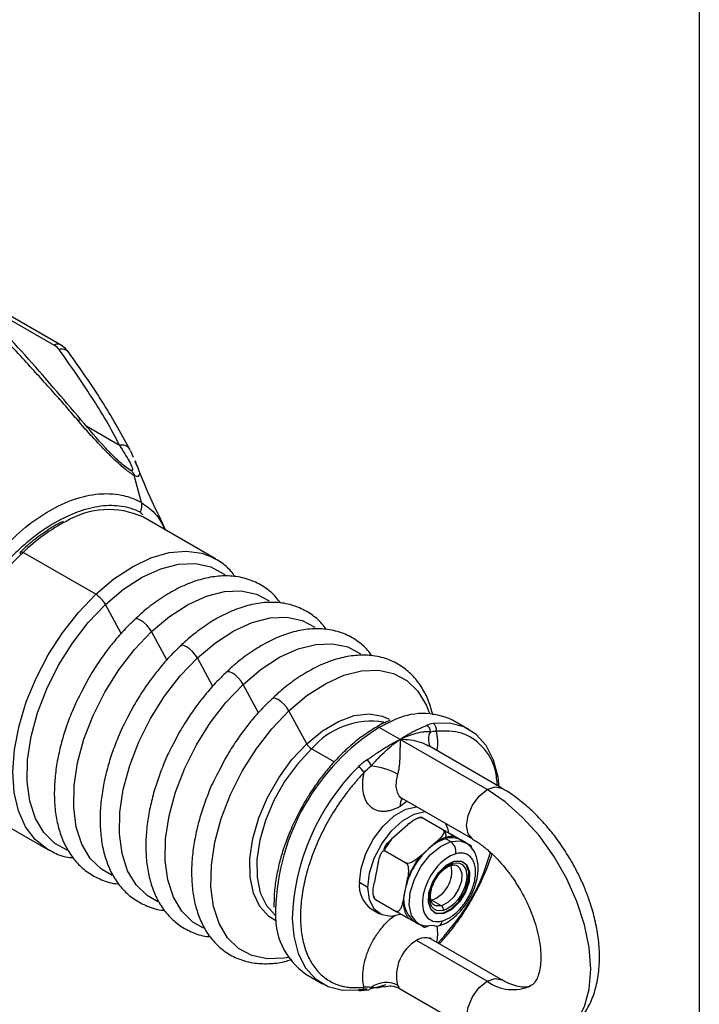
# Model space of a CAD drawing. Header units: millimetres. Extents: x 19 to 819, y 19 to 629.
# Tile 26 of 27: x 770 to 819, y 502 to 573. Entities that reach past the tile are written whole.
import ezdxf

# ---------------------------------------------------------------- set-up
doc = ezdxf.new("R2010")
doc.units = ezdxf.units.MM
doc.header["$LTSCALE"] = 3
doc.layers.add('TEXT', color=140, linetype='Continuous', lineweight=25)

msp = doc.modelspace()

# ---------------------------------------------------------------- linework, layer by layer
for p, q in [((772.446, 549.75), (765.073, 554.006)), ((765.996, 553.184), (772.017, 549.708)), ((774.4, 543.783), (776.795, 542.401)), ((777.598, 541.992), (777.799, 541.523)), ((777.917, 541.247), (777.992, 541.072)), ((777.582, 540.584), (777.165, 540.87)), ((778.411, 538.206), (777.878, 540.186)), ((778.302, 537.501), (778.51, 537.311)), ((783.809, 534.099), (778.508, 537.16)), ((775.057, 531.508), (769.756, 534.569)), ((783.678, 534.172), (783.809, 534.099)), ((776.92, 528.642), (775.773, 530.766)), ((780.262, 526.712), (779.141, 528.788)), ((783.605, 524.782), (782.484, 526.858)), ((774.504, 525.318), (774.042, 524.427)), ((786.948, 522.853), (785.826, 524.929)), ((777.846, 523.389), (777.384, 522.498)), ((790.47, 520.591), (789.169, 522.999)), ((796.728, 522.268), (795.775, 521.787)), ((802.344, 521.618), (801.132, 522.318)), ((797.29, 520.912), (795.775, 521.787)), ((795.883, 522.205), (796.206, 522.127)), ((781.189, 521.459), (780.727, 520.568)), ((803.654, 517.239), (797.29, 520.912)), ((792.484, 519.263), (790.827, 520.219)), ((804.725, 517.345), (799.383, 520.429)), ((799.49, 520.367), (799.468, 520.402)), ((784.531, 519.529), (784.069, 518.639)), ((797.431, 516.607), (802.583, 513.633)), ((766.252, 515.929), (771.553, 512.869)), ((797.815, 516.385), (797.29, 516.013)), ((798.711, 515.183), (798.581, 515.148)), ((798.82, 515.212), (798.711, 515.183)), ((800.419, 514.3), (798.904, 515.174)), ((797.825, 514.654), (796.677, 513.626)), ((800.022, 514.553), (799.174, 515.028)), ((796.677, 513.626), (796.139, 512.842)), ((800.627, 513.651), (800.991, 513.441)), ((800.898, 514.057), (802.413, 513.182)), ((801.719, 513.566), (801.295, 513.803)), ((799.373, 512.916), (798.799, 512.402)), ((799.946, 513.43), (799.373, 512.916)), ((802.143, 513.328), (801.719, 513.566)), ((802.095, 513.349), (801.732, 513.559)), ((802.553, 512.899), (802.496, 513.127)), ((771.684, 512.796), (771.553, 512.869)), ((796.205, 512.757), (797.72, 511.882)), ((795.7, 511.916), (795.4, 510.412)), ((801.031, 511.705), (801.05, 511.71)), ((794.926, 510.099), (794.32, 510.449)), ((797.821, 510.691), (797.671, 509.939)), ((795.36, 509.507), (795.418, 509.275)), ((797.671, 509.939), (797.521, 509.188)), ((795.501, 509.221), (797.016, 508.347)), ((800.326, 508.747), (799.599, 509.167)), ((795.19, 508.526), (795.796, 508.177)), ((800.485, 508.186), (800.424, 508.221)), ((797.892, 507.85), (798.31, 507.616)), ((798.303, 507.62), (798.667, 507.41)), ((799.094, 507.191), (799.336, 507.256)), ((803.654, 503.241), (798.502, 506.215)), ((804.725, 503.347), (799.574, 506.321)), ((790.418, 503.759), (791.63, 503.06)), ((794.405, 502.564), (795.004, 502.621)), ((797.24, 502.719), (802.583, 499.635))]:
    msp.add_line(p, q)
at = {"flags": 128}
for points in [[(774.003, 544.239), (773.998, 544.244), (773.965, 544.257), (773.914, 544.255), (773.847, 544.238), (773.766, 544.205)], [(777.598, 541.992), (777.555, 542.096), (777.537, 542.127)], [(769.549, 534.595), (769.569, 534.61), (769.603, 534.619), (769.647, 534.614), (769.699, 534.597), (769.756, 534.569)], [(775.057, 531.508), (776.382, 532.63), (777.738, 533.525), (779.093, 534.174), (780.414, 534.56), (781.667, 534.672), (782.822, 534.51), (783.678, 534.172)], [(775.773, 530.766), (777.098, 531.88), (778.454, 532.757), (779.805, 533.371), (781.115, 533.706), (782.346, 533.754), (783.466, 533.512), (784.445, 532.987), (784.493, 532.951)], [(779.141, 528.788), (780.459, 529.897), (781.808, 530.769), (783.152, 531.38), (784.455, 531.713), (785.68, 531.76), (786.794, 531.52), (787.72, 531.032)], [(771.553, 512.869), (771.512, 512.893), (770.635, 513.588), (769.932, 514.526), (769.42, 515.686), (769.112, 517.037), (769.014, 518.547), (769.13, 520.179), (769.456, 521.892), (769.985, 523.644), (770.703, 525.392), (771.593, 527.093), (772.633, 528.706), (773.797, 530.19), (775.057, 531.508)], [(772.97, 512.818), (772.082, 513.308), (771.273, 514.101), (770.654, 515.141), (770.243, 516.399), (770.05, 517.841), (770.081, 519.428), (770.336, 521.117), (770.807, 522.86), (771.481, 524.612), (772.341, 526.324), (773.361, 527.949), (774.516, 529.443), (775.773, 530.766)], [(779.141, 528.788), (778.991, 529.02), (778.796, 529.249), (778.576, 529.451), (778.354, 529.605), (778.153, 529.695), (777.994, 529.712), (777.904, 529.669)], [(782.484, 526.858), (783.801, 527.967), (785.151, 528.839), (786.495, 529.45), (787.797, 529.784), (789.022, 529.831), (790.136, 529.59), (791.063, 529.102)], [(776.251, 510.978), (775.47, 511.424), (774.665, 512.212), (774.05, 513.246), (773.64, 514.498), (773.449, 515.933), (773.48, 517.511), (773.734, 519.191), (774.202, 520.925), (774.873, 522.667), (775.727, 524.37), (776.743, 525.987), (777.891, 527.473), (779.141, 528.788)], [(782.484, 526.858), (782.334, 527.091), (782.139, 527.32), (781.919, 527.522), (781.697, 527.676), (781.496, 527.766), (781.336, 527.783), (781.247, 527.739)], [(785.826, 524.929), (787.144, 526.038), (788.493, 526.909), (789.837, 527.52), (791.14, 527.854), (792.365, 527.901), (793.479, 527.661), (794.406, 527.172)], [(779.593, 509.048), (778.813, 509.494), (778.008, 510.283), (777.392, 511.317), (776.983, 512.568), (776.791, 514.003), (776.823, 515.581), (777.076, 517.261), (777.544, 518.995), (778.215, 520.738), (779.07, 522.44), (780.085, 524.057), (781.234, 525.543), (782.484, 526.858)], [(785.826, 524.929), (785.676, 525.161), (785.481, 525.39), (785.261, 525.592), (785.039, 525.746), (784.838, 525.836), (784.679, 525.853), (784.589, 525.81)], [(789.169, 522.999), (790.486, 524.108), (791.836, 524.98), (793.18, 525.591), (794.482, 525.924), (795.707, 525.972), (796.821, 525.731), (797.794, 525.209), (798.6, 524.421), (799.215, 523.386), (799.438, 522.811)], [(782.936, 507.119), (782.156, 507.564), (781.35, 508.353), (780.735, 509.387), (780.325, 510.639), (780.134, 512.073), (780.165, 513.652), (780.419, 515.331), (780.887, 517.066), (781.558, 518.808), (782.412, 520.511), (783.428, 522.127), (784.576, 523.613), (785.826, 524.929)], [(789.169, 522.999), (789.019, 523.232), (788.824, 523.46), (788.604, 523.662), (788.382, 523.816), (788.181, 523.907), (788.021, 523.924), (787.932, 523.88)], [(789.144, 504.979), (788.81, 504.92), (787.585, 504.872), (786.471, 505.113), (785.498, 505.635), (784.693, 506.423), (784.077, 507.458), (783.668, 508.709), (783.476, 510.144), (783.508, 511.722), (783.761, 513.402), (784.229, 515.136), (784.9, 516.879), (785.755, 518.581), (786.77, 520.198), (787.919, 521.684), (789.169, 522.999)], [(790.47, 520.591), (791.616, 521.534), (792.787, 522.228), (793.94, 522.646), (795.028, 522.773), (796.011, 522.603), (796.491, 522.386)], [(804.535, 517.455), (804.452, 518.142), (804.122, 519.4), (803.582, 520.452), (802.849, 521.265), (801.944, 521.817), (800.893, 522.09), (799.727, 522.077)], [(788.255, 507.629), (787.708, 507.97), (787.044, 508.702), (786.582, 509.679), (786.338, 510.862), (786.323, 512.206), (786.537, 513.66), (786.971, 515.167), (787.609, 516.67), (788.427, 518.111), (789.393, 519.435), (790.47, 520.591)], [(790.827, 520.219), (789.79, 519.106), (788.86, 517.831), (788.072, 516.443), (787.457, 514.995), (787.039, 513.543), (786.833, 512.142), (786.848, 510.847), (787.082, 509.708), (787.528, 508.767), (788.167, 508.062), (788.22, 508.021)], [(797.114, 518.361), (797.007, 517.885), (796.992, 517.444), (797.07, 517.066), (797.235, 516.773), (797.431, 516.607)], [(802.584, 513.633), (802.583, 513.633), (802.254, 514.011), (802.139, 514.614), (802.254, 515.35), (802.583, 516.108), (803.074, 516.771), (803.654, 517.239)], [(803.654, 517.239), (804.234, 517.44), (804.725, 517.345), (804.729, 517.343)], [(808.991, 499.199), (809.458, 499.516), (810.215, 500.328), (810.773, 501.388), (811.115, 502.664), (811.23, 504.116), (811.115, 505.702), (810.773, 507.372), (810.215, 509.077), (809.458, 510.763), (808.524, 512.381), (807.442, 513.88), (806.245, 515.215), (804.97, 516.346), (803.654, 517.239)], [(794.32, 510.449), (794.441, 511.485), (794.792, 512.576), (795.345, 513.633), (796.056, 514.571), (796.867, 515.314), (797.713, 515.802), (798.493, 515.994)], [(794.926, 510.099), (795.047, 511.135), (795.398, 512.226), (795.951, 513.283), (796.662, 514.221), (797.474, 514.965), (798.319, 515.453), (799.099, 515.644)], [(800.611, 514.771), (800.746, 514.425), (800.826, 514.065)], [(798.667, 507.41), (798.508, 507.52), (798.124, 508.054), (797.961, 508.815), (798.035, 509.729), (798.338, 510.707), (798.841, 511.653), (799.495, 512.474), (800.236, 513.09), (800.991, 513.441)], [(800.991, 513.441), (801.686, 513.492), (802.082, 513.356)], [(800.485, 508.186), (799.953, 508.176), (799.559, 508.459), (799.365, 508.992), (799.4, 509.693), (799.657, 510.456), (800.099, 511.165), (800.657, 511.712), (801.247, 512.013)], [(801.455, 511.689), (801.643, 511.519), (801.794, 511.103), (801.767, 510.556), (801.567, 509.961), (801.222, 509.408), (800.787, 508.982), (800.326, 508.747)], [(800.424, 508.221), (801.014, 508.522), (801.573, 509.069), (802.014, 509.778), (802.272, 510.541), (802.306, 511.242), (802.112, 511.775), (801.907, 511.972)], [(801.247, 512.013), (801.779, 512.023), (802.173, 511.74), (802.367, 511.207), (802.332, 510.506), (802.075, 509.743), (801.633, 509.034), (801.075, 508.487), (800.485, 508.186)], [(797.293, 508.108), (796.662, 507.982), (795.951, 508.099), (795.398, 508.518), (795.047, 509.203), (794.926, 510.099)], [(800.326, 508.747), (799.911, 508.739), (799.792, 508.789)], [(799.765, 508.262), (799.892, 508.211), (800.424, 508.221)], [(789.412, 507.811), (789.522, 506.536), (789.852, 505.277), (790.392, 504.226), (791.125, 503.412), (792.031, 502.861), (793.081, 502.588), (794.247, 502.601)], [(799.771, 507.318), (799.076, 507.267), (798.667, 507.41)], [(802.579, 499.637), (802.254, 500.013), (802.139, 500.616), (802.254, 501.353), (802.583, 502.11), (803.074, 502.773), (803.654, 503.241)], [(803.654, 503.241), (804.234, 503.442), (804.724, 503.347)]]:
    msp.add_lwpolyline(points, dxfattribs=at)
for centre, radius, start, end in [((772.266, 549.38), 0.411, 64.03727, 127.25403), ((772.591, 548.775), 0.642, 38.15642, 108.19843), ((776.955, 541.692), 0.727, 36.72926, 102.7287), ((776.013, 531.66), 6.039, 65.59545, 121.04472), ((779.061, 524.976), 13.364, 117.45936, 134.12528), ((782.388, 520.822), 18.669, 132.58095, 179.15644), ((769.661, 534.525), 0.132, 148.31067, 208.16306), ((773.986, 529.76), 2.05, 29.36058, 58.49443), ((798.981, 517.773), 5.028, 64.67579, 116.62214), ((804.382, 508.078), 16.187, 122.12359, 178.54842), ((795.233, 516.431), 5.81, 81.25949, 139.30998), ((795.651, 521.624), 0.205, 52.6965, 116.45781), ((799.02, 521.486), 0.491, 358.24666, 65.31857), ((799.433, 521.661), 0.51, 343.07561, 54.75507), ((800.514, 520.895), 1.156, 150.12024, 205.5068), ((791.363, 521.093), 1.025, 209.36058, 238.49443), ((793.752, 518.383), 1.546, 22.37807, 42.61393), ((805.828, 507.266), 16.425, 134.83818, 178.09828), ((793.7, 517.984), 1.078, 27.08882, 59.50937), ((794.624, 513.845), 5.157, 61.13781, 83.79365), ((798.334, 516.06), 1.045, 148.77181, 182.56114), ((798.773, 514.97), 0.242, 57.55221, 106.06767), ((801.596, 510.559), 3.24, 107.39595, 133.33527), ((800.109, 513.849), 0.547, 348.74476, 55.51801), ((801.071, 512.296), 1.426, 62.96446, 108.11609), ((803.177, 508.766), 5.63, 132.51863, 167.97425), ((800.496, 512.72), 0.875, 348.74476, 55.51801), ((798.82, 511.277), 2.249, 290.25155, 10.92691), ((800.977, 511.876), 0.173, 291.09913, 353.60095), ((796.385, 510.225), 2.077, 173.79991, 234.88791), ((799.647, 509.234), 2.098, 160.36682, 230.62074), ((800.14, 508.476), 0.328, 348.74476, 55.51801), ((793.367, 508.027), 5.188, 174.90248, 235.35311), ((799.978, 507.642), 0.385, 237.42355, 290.08048), ((799.914, 507.704), 0.467, 294.8024, 353.33456), ((799.982, 503.66), 2.952, 120.08958, 193.65303), ((799.125, 505.389), 1.034, 64.29702, 127.01344), ((796.293, 501.244), 1.905, 64.4835, 125.67934), ((805.531, 505.792), 3.167, 233.65085, 294.62531), ((794.378, 502.852), 0.284, 242.50911, 352.4404), ((794.964, 502.841), 0.223, 280.67898, 347.31386)]:
    msp.add_arc(centre, radius, start, end)
for points, knots in [([(773.766, 544.205), (773.635, 544.358), (773.37, 544.669), (772.965, 545.138), (772.549, 545.614), (772.122, 546.097), (771.493, 546.804), (770.646, 547.741), (769.496, 548.994), (768.213, 550.37), (766.794, 551.875), (765.822, 552.894), (765.324, 553.414)], [0, 0, 0, 0, 0.047655, 0.09652, 0.146557, 0.197727, 0.249987, 0.371948, 0.499955, 0.658193, 0.825285, 1, 1, 1, 1]), ([(774.003, 544.239), (772.644, 545.834), (769.929, 549.019), (767.116, 552.001), (765.712, 553.489)], [0, 0, 0, 0, 0.5008176, 1, 1, 1, 1]), ([(773.095, 549.172), (773.016, 549.272), (772.839, 549.496), (772.585, 549.66), (772.446, 549.75)], [0, 0, 0, 0, 0.449039, 1, 1, 1, 1]), ([(776.795, 542.401), (776.502, 542.998), (776.178, 543.588), (775.492, 544.762), (775.129, 545.345), (774.005, 547.088), (773.208, 548.239), (772.39, 549.385)], [0, 0, 0, 0, 0.25, 0.25, 0.5, 0.5, 1, 1, 1, 1]), ([(777.537, 542.127), (776.883, 543.311), (775.578, 545.673), (773.921, 548.008), (773.095, 549.172)], [0, 0, 0, 0, 0.501291, 1, 1, 1, 1]), ([(777.878, 540.186), (777.844, 540.206), (777.776, 540.246), (777.67, 540.315), (777.561, 540.389), (777.45, 540.47), (777.335, 540.557), (777.218, 540.651), (777.097, 540.75), (776.973, 540.855), (776.719, 541.077), (776.317, 541.451), (775.835, 541.93), (775.396, 542.384), (775.008, 542.798), (774.605, 543.241), (774.186, 543.713), (773.909, 544.038), (773.766, 544.205)], [0, 0, 0, 0, 0.0268231, 0.053714, 0.0807638, 0.1080614, 0.1356925, 0.1637395, 0.1922801, 0.2213876, 0.25113, 0.3703863, 0.5012017, 0.5899227, 0.6839551, 0.7835418, 0.8888527, 1, 1, 1, 1]), ([(777.202, 540.84), (776.988, 541.023), (776.515, 541.425), (775.398, 542.586), (774.581, 543.554), (774.003, 544.239)], [0, 0, 0, 0, 0.195224, 0.430369, 1, 1, 1, 1]), ([(776.795, 542.401), (776.933, 542.185), (777.063, 541.978), (777.303, 541.584), (777.413, 541.398), (777.596, 541.057), (777.67, 540.903), (777.732, 540.722), (777.744, 540.669), (777.746, 540.59), (777.736, 540.563), (777.713, 540.552)], [0, 0, 0, 0, 0.25, 0.25, 0.5, 0.5, 0.75, 0.75, 0.875, 0.875, 1, 1, 1, 1]), ([(777.992, 541.072), (778.067, 540.909), (778.259, 540.494), (778.261, 540.198), (778.122, 540.077), (777.959, 540.15), (777.878, 540.186)], [0, 0, 0, 0, 0.243796, 0.620391, 0.810896, 1, 1, 1, 1]), ([(780.183, 536.192), (779.852, 536.883), (779.13, 538.386), (778.366, 540.127), (777.997, 541.15), (777.957, 541.262)], [0, 0, 0, 0, 0.430737, 0.938173, 1, 1, 1, 1]), ([(777.582, 540.584), (777.603, 540.571), (777.644, 540.545), (777.7, 540.497), (777.75, 540.443), (777.793, 540.384), (777.829, 540.321), (777.858, 540.255), (777.872, 540.209), (777.878, 540.186)], [0, 0, 0, 0, 0.149205, 0.297488, 0.444093, 0.588292, 0.729401, 0.866812, 1, 1, 1, 1]), ([(777.713, 540.552), (777.7, 540.546), (777.682, 540.545), (777.638, 540.556), (777.612, 540.567), (777.582, 540.584)], [0, 0, 0, 0, 0.5, 0.5, 1, 1, 1, 1]), ([(765.296, 530.635), (765.337, 530.709), (765.438, 530.895), (765.626, 531.227), (765.887, 531.667), (766.231, 532.212), (766.755, 532.988), (767.412, 533.858), (768.492, 535.113), (769.891, 536.441), (771.675, 537.679), (773.49, 538.519), (774.956, 538.845), (776.113, 538.878), (776.859, 538.792), (777.479, 538.628), (777.902, 538.466), (778.197, 538.326), (778.351, 538.239), (778.411, 538.206)], [0, 0, 0, 0, 0.012396, 0.030913, 0.055762, 0.087214, 0.12559, 0.194166, 0.250101, 0.378851, 0.49983, 0.62097, 0.749892, 0.806076, 0.875104, 0.921465, 0.957375, 0.983404, 1, 1, 1, 1]), ([(778.302, 537.501), (778.315, 537.525), (778.341, 537.573), (778.373, 537.648), (778.397, 537.72), (778.416, 537.791), (778.428, 537.858), (778.435, 537.922), (778.438, 537.981), (778.437, 538.035), (778.433, 538.085), (778.427, 538.129), (778.42, 538.169), (778.414, 538.194), (778.411, 538.206)], [0, 0, 0, 0, 0.1095596, 0.2157657, 0.3179629, 0.4156008, 0.5082391, 0.5955459, 0.6772902, 0.7533308, 0.8236027, 0.8881027, 0.9468753, 1, 1, 1, 1]), ([(778.411, 538.206), (778.8, 537.936), (779.506, 537.447), (779.942, 536.587), (780.137, 536.203)], [0, 0, 0, 0, 0.552537, 1, 1, 1, 1]), ([(778.302, 537.501), (777.883, 537.716), (777.433, 537.859), (776.713, 537.969), (776.465, 537.988), (775.955, 537.99), (775.691, 537.974), (774.891, 537.872), (774.345, 537.737), (773.225, 537.333), (772.649, 537.062), (771.498, 536.397), (770.931, 536.009), (770.094, 535.345), (769.818, 535.11), (769.268, 534.612), (768.995, 534.348), (768.194, 533.525), (767.687, 532.938), (766.967, 531.997), (766.733, 531.673), (766.28, 531.006), (766.061, 530.662), (765.852, 530.314)], [0, 0, 0, 0, 0.125, 0.125, 0.1875, 0.1875, 0.25, 0.25, 0.375, 0.375, 0.5, 0.5, 0.625, 0.625, 0.6875, 0.6875, 0.75, 0.75, 0.875, 0.875, 0.9375, 0.9375, 1, 1, 1, 1]), ([(772.676, 536.832), (772.554, 536.775), (772.05, 536.542), (771.173, 535.951), (770.249, 535.253), (769.728, 534.749), (769.559, 534.585)], [0, 0, 0, 0, 0.115275, 0.476277, 0.82966, 1, 1, 1, 1]), ([(785.227, 532.806), (785.135, 532.935), (784.835, 533.355), (784.304, 533.824), (783.819, 534.066), (783.644, 534.154)], [0, 0, 0, 0, 0.2202, 0.718073, 1, 1, 1, 1]), ([(788.548, 530.877), (788.448, 531.017), (788.14, 531.451), (787.449, 532.019), (786.466, 532.556), (785.35, 532.84), (784.169, 532.876), (782.987, 532.691), (781.788, 532.299), (780.597, 531.72), (779.443, 530.97), (778.545, 530.276), (778.054, 529.796), (777.914, 529.659)], [0, 0, 0, 0, 0.04655, 0.144254, 0.247254, 0.359151, 0.460659, 0.562835, 0.664701, 0.765548, 0.864708, 0.961336, 1, 1, 1, 1]), ([(791.891, 528.947), (791.791, 529.087), (791.482, 529.521), (790.791, 530.089), (789.809, 530.626), (788.693, 530.91), (787.512, 530.947), (786.329, 530.762), (785.13, 530.369), (783.94, 529.79), (782.786, 529.04), (781.888, 528.346), (781.397, 527.866), (781.256, 527.729)], [0, 0, 0, 0, 0.04655, 0.144254, 0.247254, 0.359151, 0.460659, 0.562835, 0.664701, 0.765548, 0.864708, 0.961336, 1, 1, 1, 1]), ([(777.914, 529.659), (777.719, 529.478), (777.212, 529.005), (776.521, 528.217), (775.811, 527.321), (775.15, 526.392), (774.731, 525.696), (774.504, 525.318)], [0, 0, 0, 0, 0.150732, 0.393585, 0.570276, 0.767079, 1, 1, 1, 1]), ([(795.233, 527.018), (795.133, 527.158), (794.825, 527.592), (794.134, 528.16), (793.152, 528.697), (792.035, 528.981), (790.854, 529.017), (789.672, 528.832), (788.473, 528.439), (787.282, 527.861), (786.128, 527.111), (785.23, 526.416), (784.739, 525.937), (784.599, 525.8)], [0, 0, 0, 0, 0.04655, 0.144254, 0.247254, 0.359151, 0.460659, 0.562835, 0.664701, 0.765548, 0.864708, 0.961336, 1, 1, 1, 1]), ([(781.256, 527.729), (781.062, 527.548), (780.554, 527.076), (779.864, 526.288), (779.154, 525.392), (778.493, 524.463), (778.073, 523.766), (777.846, 523.389)], [0, 0, 0, 0, 0.1507321, 0.3935853, 0.5702757, 0.767079, 1, 1, 1, 1]), ([(799.697, 522.675), (799.598, 523.028), (799.397, 523.743), (798.915, 524.69), (798.284, 525.533), (797.481, 526.235), (796.493, 526.766), (795.378, 527.051), (794.197, 527.087), (793.014, 526.902), (791.815, 526.51), (790.625, 525.931), (789.471, 525.181), (788.573, 524.487), (788.082, 524.007), (787.941, 523.87)], [0, 0, 0, 0, 0.073817, 0.149344, 0.226255, 0.305544, 0.389131, 0.479938, 0.562313, 0.645232, 0.727898, 0.809737, 0.890208, 0.968623, 1, 1, 1, 1]), ([(784.599, 525.8), (784.405, 525.619), (783.897, 525.146), (783.206, 524.358), (782.496, 523.462), (781.835, 522.533), (781.416, 521.837), (781.189, 521.459)], [0, 0, 0, 0, 0.1507321, 0.3935853, 0.5702757, 0.767079, 1, 1, 1, 1]), ([(774.042, 524.427), (773.908, 524.18), (773.656, 523.712), (773.289, 522.855), (772.907, 521.863), (772.545, 520.685), (772.263, 519.468), (772.081, 518.23), (772.014, 517.005), (772.071, 515.817), (772.261, 514.689), (772.59, 513.637), (773.067, 512.681), (773.7, 511.841), (774.501, 511.134), (775.494, 510.622), (776.268, 510.367), (776.718, 510.356), (776.75, 510.355)], [0, 0, 0, 0, 0.04037, 0.076205, 0.135317, 0.196073, 0.260634, 0.327323, 0.395541, 0.464878, 0.535133, 0.60621, 0.678217, 0.751544, 0.827139, 0.906831, 0.993407, 1, 1, 1, 1]), ([(787.941, 523.87), (787.747, 523.689), (787.239, 523.217), (786.549, 522.429), (785.839, 521.532), (785.178, 520.603), (784.758, 519.907), (784.531, 519.529)], [0, 0, 0, 0, 0.150732, 0.393585, 0.570276, 0.767079, 1, 1, 1, 1]), ([(777.384, 522.498), (777.251, 522.25), (776.999, 521.782), (776.631, 520.925), (776.249, 519.934), (775.887, 518.755), (775.606, 517.539), (775.424, 516.301), (775.356, 515.075), (775.414, 513.888), (775.604, 512.759), (775.933, 511.708), (776.409, 510.752), (777.042, 509.911), (777.843, 509.204), (778.837, 508.693), (779.611, 508.438), (780.061, 508.426), (780.092, 508.426)], [0, 0, 0, 0, 0.0403705, 0.076205, 0.1353173, 0.1960733, 0.2606337, 0.3273229, 0.3955413, 0.4648781, 0.5351326, 0.6062095, 0.6782168, 0.7515444, 0.827139, 0.9068313, 0.993407, 1, 1, 1, 1]), ([(796.543, 522.292), (796.232, 522.164), (795.903, 522.029), (795.578, 521.816), (795.561, 521.805)], [0, 0, 0, 0, 0.947829, 1, 1, 1, 1]), ([(795.561, 521.805), (795.226, 521.598), (794.549, 521.181), (793.578, 520.382), (792.695, 519.524), (791.956, 518.685), (791.301, 517.839), (790.745, 517.036), (790.407, 516.468), (790.26, 516.222)], [0, 0, 0, 0, 0.169386, 0.342079, 0.502616, 0.645018, 0.760627, 0.896428, 1, 1, 1, 1]), ([(797.29, 520.912), (797.354, 520.955), (797.477, 521.037), (797.653, 521.147), (797.813, 521.243), (797.957, 521.325), (798.085, 521.395), (798.197, 521.455), (798.356, 521.537), (798.554, 521.633), (798.78, 521.736), (798.965, 521.817), (799.111, 521.879), (799.19, 521.916), (799.225, 521.932)], [0, 0, 0, 0, 0.094556, 0.181409, 0.260561, 0.332012, 0.395761, 0.451809, 0.500155, 0.636295, 0.754308, 0.854225, 0.936092, 1, 1, 1, 1]), ([(804.402, 517.532), (804.366, 517.903), (804.251, 519.085), (803.361, 520.476), (801.878, 521.54), (800.563, 521.521), (799.921, 521.513)], [0, 0, 0, 0, 0.134339, 0.427258, 0.720178, 1, 1, 1, 1]), ([(794.89, 519.43), (794.927, 519.454), (795.009, 519.506), (795.14, 519.595), (795.291, 519.699), (795.464, 519.817), (795.657, 519.948), (795.871, 520.091), (796.121, 520.252), (796.43, 520.444), (796.827, 520.675), (797.125, 520.828), (797.29, 520.912)], [0, 0, 0, 0, 0.0438008, 0.0967357, 0.1588483, 0.230165, 0.3107033, 0.4004751, 0.4994891, 0.6243568, 0.7911949, 1, 1, 1, 1]), ([(795.182, 518.971), (795.235, 519.034), (795.283, 519.088), (795.377, 519.192), (795.423, 519.242), (795.558, 519.388), (795.647, 519.481), (795.909, 519.752), (796.081, 519.922), (796.599, 520.402), (796.945, 520.682), (797.29, 520.912)], [0, 0, 0, 0, 0.0625, 0.0625, 0.125, 0.125, 0.25, 0.25, 0.5, 0.5, 1, 1, 1, 1]), ([(797.29, 520.912), (797.29, 520.874), (797.29, 520.801), (797.289, 520.691), (797.289, 520.589), (797.288, 520.498), (797.287, 520.343), (797.284, 520.121), (797.278, 519.799), (797.265, 519.468), (797.246, 519.17), (797.224, 518.944), (797.204, 518.781), (797.179, 518.63), (797.15, 518.489), (797.126, 518.403), (797.114, 518.361)], [0, 0, 0, 0, 0.063704, 0.120537, 0.170496, 0.213584, 0.249801, 0.384281, 0.499603, 0.633899, 0.749296, 0.806791, 0.86016, 0.909802, 0.956214, 1, 1, 1, 1]), ([(797.29, 520.912), (797.69, 521.112), (798.088, 521.262), (798.659, 521.411), (798.844, 521.447), (799.108, 521.48), (799.194, 521.487), (799.318, 521.49), (799.358, 521.49), (799.437, 521.486), (799.475, 521.482), (799.511, 521.471)], [0, 0, 0, 0, 0.5, 0.5, 0.75, 0.75, 0.875, 0.875, 0.9375, 0.9375, 1, 1, 1, 1]), ([(799.379, 520.421), (799.188, 520.517), (798.568, 520.831), (797.812, 520.879), (797.29, 520.912)], [0, 0, 0, 0, 0.308648, 1, 1, 1, 1]), ([(799.921, 521.513), (799.959, 521.302), (800.037, 520.875), (800.031, 520.371), (799.965, 520.098), (799.964, 520.093)], [0, 0, 0, 0, 0.489478, 0.992162, 1, 1, 1, 1]), ([(780.727, 520.568), (780.593, 520.32), (780.341, 519.853), (779.974, 518.996), (779.592, 518.004), (779.23, 516.825), (778.948, 515.609), (778.766, 514.371), (778.699, 513.146), (778.756, 511.958), (778.946, 510.829), (779.275, 509.778), (779.752, 508.822), (780.385, 507.982), (781.186, 507.274), (782.179, 506.763), (782.953, 506.508), (783.403, 506.497), (783.435, 506.496)], [0, 0, 0, 0, 0.04037, 0.076205, 0.135317, 0.196073, 0.260634, 0.327323, 0.395541, 0.464878, 0.535133, 0.60621, 0.678217, 0.751544, 0.827139, 0.906831, 0.993407, 1, 1, 1, 1]), ([(794.247, 518.913), (794.285, 518.951), (794.361, 519.027), (794.484, 519.135), (794.613, 519.239), (794.748, 519.338), (794.842, 519.399), (794.89, 519.43)], [0, 0, 0, 0, 0.197563, 0.395924, 0.595506, 0.796729, 1, 1, 1, 1]), ([(784.069, 518.639), (783.936, 518.391), (783.684, 517.923), (783.316, 517.066), (782.934, 516.075), (782.572, 514.896), (782.291, 513.679), (782.109, 512.441), (782.041, 511.216), (782.099, 510.029), (782.289, 508.9), (782.618, 507.849), (783.094, 506.893), (783.727, 506.051), (784.529, 505.348), (785.518, 504.819), (786.632, 504.53), (787.814, 504.505), (788.729, 504.616), (789.261, 504.799), (789.392, 504.844)], [0, 0, 0, 0, 0.0343076, 0.0647605, 0.1149953, 0.1666269, 0.2214916, 0.2781654, 0.3361386, 0.3950624, 0.454766, 0.5151686, 0.5763617, 0.6386769, 0.7029187, 0.7706427, 0.8442165, 0.910959, 0.9781414, 1, 1, 1, 1]), ([(794.659, 518.475), (794.593, 518.406), (794.46, 518.269), (794.265, 518.056), (794.072, 517.84), (793.883, 517.619), (793.696, 517.393), (793.513, 517.163), (793.333, 516.928), (793.156, 516.688), (792.982, 516.445), (792.721, 516.065), (792.383, 515.541), (791.986, 514.86), (791.618, 514.16), (791.171, 513.208), (790.704, 512.003), (790.306, 510.585), (790.068, 509.227), (789.991, 507.95), (790.068, 506.763), (790.306, 505.679), (790.704, 504.721), (791.171, 504.056), (791.618, 503.619), (791.986, 503.344), (792.383, 503.121), (792.775, 502.965), (793.153, 502.862), (793.511, 502.8), (793.881, 502.771), (794.263, 502.773), (794.527, 502.801), (794.659, 502.815)], [0, 0, 0, 0, 0.01228, 0.024519, 0.036726, 0.048912, 0.061088, 0.073264, 0.085452, 0.09766, 0.109901, 0.122185, 0.153966, 0.185765, 0.217925, 0.250103, 0.314393, 0.377927, 0.438957, 0.500006, 0.561037, 0.622086, 0.68562, 0.74991, 0.782069, 0.814248, 0.846029, 0.877828, 0.902344, 0.926735, 0.951084, 0.975478, 1, 1, 1, 1]), ([(797.29, 516.013), (797.249, 515.99), (797.166, 515.944), (797.043, 515.883), (796.92, 515.828), (796.798, 515.78), (796.614, 515.717), (796.371, 515.659), (796.078, 515.634), (795.801, 515.656), (795.465, 515.747), (795.103, 515.973), (794.836, 516.336), (794.686, 516.7), (794.607, 517.01), (794.564, 517.349), (794.559, 517.671), (794.578, 517.962), (794.609, 518.215), (794.643, 518.388), (794.659, 518.475)], [0, 0, 0, 0, 0.024726, 0.04938, 0.074014, 0.098678, 0.123424, 0.186746, 0.250132, 0.313455, 0.37684, 0.500009, 0.623178, 0.686501, 0.749886, 0.813209, 0.876595, 0.917755, 0.958812, 1, 1, 1, 1]), ([(809.796, 512.036), (809.497, 512.522), (809.077, 513.206), (808.367, 514.141), (807.729, 514.897), (806.923, 515.718), (806.038, 516.472), (805.295, 517.021), (804.843, 517.264), (804.723, 517.328)], [0, 0, 0, 0, 0.219539, 0.309236, 0.457123, 0.609236, 0.771219, 0.939053, 1, 1, 1, 1]), ([(797.298, 516.657), (797.294, 516.657), (797.275, 516.655), (797.374, 516.647), (797.413, 516.612), (797.422, 516.604)], [0, 0, 0, 0, 0.19836, 0.823394, 1, 1, 1, 1]), ([(790.26, 516.222), (789.983, 515.711), (789.594, 514.995), (789.128, 513.907), (788.783, 512.981), (788.461, 511.886), (788.225, 510.764), (788.083, 509.67), (788.081, 508.986), (788.08, 508.659)], [0, 0, 0, 0, 0.204601, 0.286926, 0.422631, 0.561787, 0.709324, 0.861365, 1, 1, 1, 1]), ([(797.825, 514.654), (797.974, 514.788), (798.127, 514.918), (798.395, 515.084), (798.493, 515.136), (798.649, 515.186), (798.704, 515.199), (798.811, 515.205), (798.864, 515.197), (798.904, 515.174)], [0, 0, 0, 0, 0.5, 0.5, 0.75, 0.75, 0.875, 0.875, 1, 1, 1, 1]), ([(798.904, 515.174), (798.887, 515.184), (798.853, 515.203), (798.82, 515.223), (798.805, 515.232), (798.813, 515.228), (798.814, 515.227)], [0, 0, 0, 0, 0.244995, 0.488805, 0.898556, 1, 1, 1, 1]), ([(796.205, 512.757), (796.166, 512.779), (796.143, 512.815), (796.128, 512.892), (796.133, 512.933), (796.169, 513.054), (796.217, 513.133), (796.384, 513.356), (796.529, 513.493), (796.677, 513.626)], [0, 0, 0, 0, 0.125, 0.125, 0.25, 0.25, 0.5, 0.5, 1, 1, 1, 1]), ([(800.419, 514.3), (800.458, 514.277), (800.48, 514.241), (800.496, 514.164), (800.49, 514.123), (800.455, 514.002), (800.407, 513.923), (800.24, 513.7), (800.095, 513.563), (799.946, 513.43)], [0, 0, 0, 0, 0.125, 0.125, 0.25, 0.25, 0.5, 0.5, 1, 1, 1, 1]), ([(800.646, 513.742), (800.607, 513.731), (800.531, 513.708), (800.415, 513.666), (800.299, 513.617), (800.182, 513.562), (800.064, 513.5), (799.986, 513.453), (799.946, 513.43)], [0, 0, 0, 0, 0.167288, 0.333831, 0.5, 0.666169, 0.832712, 1, 1, 1, 1]), ([(801.295, 513.803), (801.185, 513.865), (801.071, 513.929), (800.859, 514.049), (800.781, 514.093), (800.65, 514.168), (800.603, 514.194), (800.507, 514.249), (800.458, 514.277), (800.419, 514.3)], [0, 0, 0, 0, 0.5, 0.5, 0.75, 0.75, 0.875, 0.875, 1, 1, 1, 1]), ([(801.295, 513.803), (801.261, 513.807), (801.193, 513.813), (801.088, 513.813), (800.98, 513.806), (800.871, 513.792), (800.759, 513.772), (800.684, 513.752), (800.646, 513.742)], [0, 0, 0, 0, 0.167288, 0.333831, 0.5, 0.666169, 0.832712, 1, 1, 1, 1]), ([(802.583, 513.631), (802.803, 513.494), (803.244, 513.22), (803.927, 512.646), (804.533, 512.036), (805.064, 511.409), (805.577, 510.725), (805.9, 510.195), (806.084, 509.893)], [0, 0, 0, 0, 0.181669, 0.3643701, 0.5428299, 0.6738953, 0.8143197, 1, 1, 1, 1]), ([(800.11, 507.281), (800.297, 507.348), (800.655, 507.478), (801.313, 507.936), (801.972, 508.625), (802.493, 509.475), (802.802, 510.221), (802.988, 510.969), (803.029, 511.831), (802.829, 512.564), (802.475, 513.09), (802.201, 513.273), (802.059, 513.369)], [0, 0, 0, 0, 0.090153, 0.172698, 0.31485, 0.428332, 0.513741, 0.59871, 0.707032, 0.840366, 0.917039, 1, 1, 1, 1]), ([(802.413, 513.182), (802.452, 513.159), (802.479, 513.144), (802.506, 513.128), (802.509, 513.126), (802.498, 513.13), (802.469, 513.147), (802.358, 513.208), (802.253, 513.267), (802.143, 513.328)], [0, 0, 0, 0, 0.125, 0.125, 0.25, 0.25, 0.5, 0.5, 1, 1, 1, 1]), ([(771.718, 512.814), (771.864, 512.73), (772.355, 512.449), (772.945, 512.279), (773.391, 512.267), (773.421, 512.266)], [0, 0, 0, 0, 0.284368, 0.951612, 1, 1, 1, 1]), ([(795.7, 511.916), (795.738, 512.11), (795.782, 512.302), (795.889, 512.559), (795.933, 512.641), (796.018, 512.731), (796.051, 512.756), (796.124, 512.781), (796.166, 512.779), (796.205, 512.757)], [0, 0, 0, 0, 0.5, 0.5, 0.75, 0.75, 0.875, 0.875, 1, 1, 1, 1]), ([(798.799, 512.402), (798.65, 512.268), (798.497, 512.138), (798.228, 511.972), (798.131, 511.92), (797.975, 511.87), (797.92, 511.857), (797.813, 511.851), (797.76, 511.859), (797.72, 511.882)], [0, 0, 0, 0, 0.5, 0.5, 0.75, 0.75, 0.875, 0.875, 1, 1, 1, 1]), ([(801.354, 512.549), (800.856, 512.411), (800.327, 512.021), (799.44, 510.907), (799.118, 510.229), (798.859, 508.93), (798.933, 508.362), (799.454, 507.638), (799.88, 507.512), (800.378, 507.65)], [0, 0, 0, 0, 0.25, 0.25, 0.5, 0.5, 0.75, 0.75, 1, 1, 1, 1]), ([(800.069, 506.035), (800.653, 506.709), (801.903, 508.151), (803.24, 510.515), (803.707, 512.068), (803.886, 512.661)], [0, 0, 0, 0, 0.351819, 0.752178, 1, 1, 1, 1]), ([(800.378, 507.65), (800.412, 507.66), (800.48, 507.68), (800.583, 507.719), (800.686, 507.764), (800.79, 507.816), (800.894, 507.875), (800.999, 507.941), (801.2, 508.079), (801.493, 508.325), (801.855, 508.726), (802.177, 509.183), (802.435, 509.666), (802.629, 510.152), (802.754, 510.622), (802.813, 511.075), (802.802, 511.504), (802.716, 511.892), (802.55, 512.213), (802.315, 512.449), (802.071, 512.561), (801.86, 512.601), (801.698, 512.607), (801.53, 512.592), (801.413, 512.563), (801.354, 512.549)], [0, 0, 0, 0, 0.017281, 0.034439, 0.051523, 0.068583, 0.085672, 0.102838, 0.120131, 0.185083, 0.250089, 0.315041, 0.380046, 0.440004, 0.500014, 0.559972, 0.619983, 0.684935, 0.74994, 0.814892, 0.879897, 0.910048, 0.939936, 0.969829, 1, 1, 1, 1]), ([(802.501, 509.155), (802.779, 509.666), (803.169, 510.382), (803.631, 511.47), (803.876, 512.089), (803.993, 512.493), (804.008, 512.546)], [0, 0, 0, 0, 0.461805, 0.647619, 0.953919, 1, 1, 1, 1]), ([(797.72, 511.882), (797.76, 511.859), (797.793, 511.817), (797.843, 511.72), (797.86, 511.667), (797.895, 511.507), (797.9, 511.398), (797.894, 511.084), (797.86, 510.886), (797.821, 510.691)], [0, 0, 0, 0, 0.125, 0.125, 0.25, 0.25, 0.5, 0.5, 1, 1, 1, 1]), ([(800.462, 508.412), (799.734, 508.21), (799.296, 508.818), (799.675, 510.719), (800.42, 511.655), (801.149, 511.857)], [0, 0, 0, 0, 0.5, 0.5, 1, 1, 1, 1]), ([(799.882, 510.668), (800, 510.848), (800.165, 511.098), (800.448, 511.378), (800.68, 511.557), (800.896, 511.676), (801.004, 511.699), (801.037, 511.706)], [0, 0, 0, 0, 0.348869, 0.4844, 0.697003, 0.905038, 1, 1, 1, 1]), ([(801.149, 511.857), (801.877, 512.058), (802.315, 511.451), (801.936, 509.55), (801.191, 508.614), (800.462, 508.412)], [0, 0, 0, 0, 0.5, 0.5, 1, 1, 1, 1]), ([(801.05, 511.71), (801.09, 511.721), (801.216, 511.757), (801.352, 511.747), (801.422, 511.693), (801.448, 511.673)], [0, 0, 0, 0, 0.227134, 0.720076, 1, 1, 1, 1]), ([(808.968, 499.221), (809.182, 499.341), (809.751, 499.661), (810.475, 500.424), (811.123, 501.43), (811.564, 502.562), (811.817, 503.801), (811.885, 505.102), (811.788, 506.413), (811.552, 507.702), (811.229, 508.851), (810.854, 509.879), (810.409, 510.914), (810.021, 511.624), (809.796, 512.036)], [0, 0, 0, 0, 0.058251, 0.155225, 0.246071, 0.339738, 0.434862, 0.529111, 0.620249, 0.706281, 0.789702, 0.85034, 0.913167, 1, 1, 1, 1]), ([(795.501, 509.221), (795.461, 509.244), (795.428, 509.286), (795.378, 509.383), (795.361, 509.436), (795.326, 509.596), (795.321, 509.705), (795.327, 510.019), (795.361, 510.217), (795.4, 510.412)], [0, 0, 0, 0, 0.125, 0.125, 0.25, 0.25, 0.5, 0.5, 1, 1, 1, 1]), ([(799.539, 509.267), (799.529, 509.327), (799.506, 509.469), (799.537, 509.754), (799.631, 510.167), (799.784, 510.472), (799.882, 510.668)], [0, 0, 0, 0, 0.163772, 0.385948, 0.607605, 1, 1, 1, 1]), ([(806.084, 509.893), (806.296, 509.5), (806.595, 508.947), (806.94, 508.111), (807.187, 507.407), (807.399, 506.598), (807.534, 505.806), (807.585, 505.06), (807.554, 504.397), (807.45, 503.844), (807.296, 503.418), (807.113, 503.128), (806.982, 502.984), (806.885, 502.943), (806.854, 502.929)], [0, 0, 0, 0, 0.118397, 0.166629, 0.245525, 0.325691, 0.409619, 0.494792, 0.580405, 0.666415, 0.753963, 0.845782, 0.949338, 1, 1, 1, 1]), ([(795.412, 509.274), (795.41, 509.275), (795.406, 509.277), (795.424, 509.266), (795.458, 509.246), (795.49, 509.227), (795.501, 509.221)], [0, 0, 0, 0, 0.1951844, 0.5186434, 0.8449826, 1, 1, 1, 1]), ([(797.521, 509.188), (797.483, 508.993), (797.439, 508.801), (797.332, 508.544), (797.288, 508.462), (797.203, 508.372), (797.17, 508.347), (797.097, 508.322), (797.055, 508.324), (797.016, 508.347)], [0, 0, 0, 0, 0.5, 0.5, 0.75, 0.75, 0.875, 0.875, 1, 1, 1, 1]), ([(797.521, 509.188), (797.521, 509.142), (797.521, 509.051), (797.528, 508.92), (797.54, 508.792), (797.558, 508.668), (797.581, 508.548), (797.62, 508.394), (797.681, 508.214), (797.774, 508.018), (797.853, 507.906), (797.892, 507.85)], [0, 0, 0, 0, 0.083623, 0.166886, 0.249976, 0.333079, 0.416381, 0.500068, 0.666909, 0.833055, 1, 1, 1, 1]), ([(799.8, 508.806), (799.758, 508.827), (799.654, 508.882), (799.559, 509.049), (799.543, 509.224), (799.539, 509.267)], [0, 0, 0, 0, 0.328002, 0.832413, 1, 1, 1, 1]), ([(800.162, 505.982), (800.392, 506.236), (800.829, 506.717), (801.461, 507.539), (802.017, 508.341), (802.355, 508.91), (802.501, 509.155)], [0, 0, 0, 0, 0.267106, 0.505793, 0.786166, 1, 1, 1, 1]), ([(794.659, 502.815), (794.619, 503.021), (794.535, 503.441), (794.588, 504.203), (794.78, 505.024), (795.111, 505.846), (795.545, 506.613), (796.064, 507.294), (796.543, 507.796), (796.852, 508.005), (796.952, 508.073)], [0, 0, 0, 0, 0.129809, 0.265532, 0.403774, 0.540744, 0.672856, 0.801027, 0.935122, 1, 1, 1, 1]), ([(797.016, 508.347), (797.055, 508.324), (797.104, 508.296), (797.201, 508.241), (797.247, 508.214), (797.379, 508.139), (797.456, 508.096), (797.667, 507.977), (797.782, 507.912), (797.892, 507.85)], [0, 0, 0, 0, 0.125, 0.125, 0.25, 0.25, 0.5, 0.5, 1, 1, 1, 1]), ([(798.74, 507.375), (798.859, 507.309), (799.006, 507.226), (799.096, 507.177), (799.097, 507.177), (799.098, 507.177)], [0, 0, 0, 0, 0.731195, 0.90096, 1, 1, 1, 1]), ([(799.972, 507.262), (800, 507.047), (800.046, 506.689), (799.979, 506.27), (799.952, 506.102)], [0, 0, 0, 0, 0.598126, 1, 1, 1, 1]), ([(799.582, 506.324), (799.527, 506.37), (799.452, 506.431), (799.464, 506.409), (799.467, 506.404)], [0, 0, 0, 0, 0.748504, 1, 1, 1, 1]), ([(796.248, 502.983), (796.028, 502.906), (795.662, 502.778), (795.28, 502.725), (795.128, 502.703)], [0, 0, 0, 0, 0.599772, 1, 1, 1, 1]), ([(796.129, 502.854), (795.998, 502.814), (795.684, 502.718), (795.366, 502.765), (795.182, 502.792)], [0, 0, 0, 0, 0.419774, 1, 1, 1, 1]), ([(796.117, 502.84), (796.305, 502.878), (796.691, 502.955), (797.056, 502.798), (797.243, 502.718)], [0, 0, 0, 0, 0.4864289, 1, 1, 1, 1]), ([(797.114, 502.964), (797.141, 502.906), (797.202, 502.78), (797.236, 502.708), (797.243, 502.725), (797.244, 502.728)], [0, 0, 0, 0, 0.41168, 0.9015, 1, 1, 1, 1]), ([(806.854, 502.929), (806.805, 502.9), (806.698, 502.835), (806.416, 502.796), (805.973, 502.829), (805.406, 503.007), (804.973, 503.185), (804.733, 503.344), (804.725, 503.349)], [0, 0, 0, 0, 0.1803662, 0.3980881, 0.5984122, 0.7966214, 0.9930178, 1, 1, 1, 1]), ([(794.89, 502.664), (794.842, 502.66), (794.748, 502.653), (794.613, 502.641), (794.484, 502.628), (794.361, 502.615), (794.285, 502.605), (794.247, 502.601)], [0, 0, 0, 0, 0.203271, 0.404494, 0.604076, 0.802437, 1, 1, 1, 1])]:
    msp.add_open_spline(points, degree=3, knots=knots)
for points in [[(772.39, 549.385), (772.304, 549.505), (772.177, 549.615), (772.017, 549.708)], [(799.727, 522.077), (799.536, 522.052), (799.37, 522.003), (799.225, 521.932)], [(799.511, 521.471), (799.633, 521.502), (799.768, 521.516), (799.921, 521.513)], [(794.659, 518.475), (794.812, 518.655), (794.987, 518.82), (795.182, 518.971)], [(798.799, 512.402), (798.385, 511.896), (798.046, 511.302), (797.821, 510.691)], [(795.182, 502.792), (794.987, 502.804), (794.812, 502.812), (794.659, 502.815)]]:
    msp.add_open_spline(points, degree=3)
at = {"layer": 'TEXT'}
msp.add_line((819.15, 628.65), (819.15, 19.05), dxfattribs=at)

doc.saveas('drawing.dxf')
